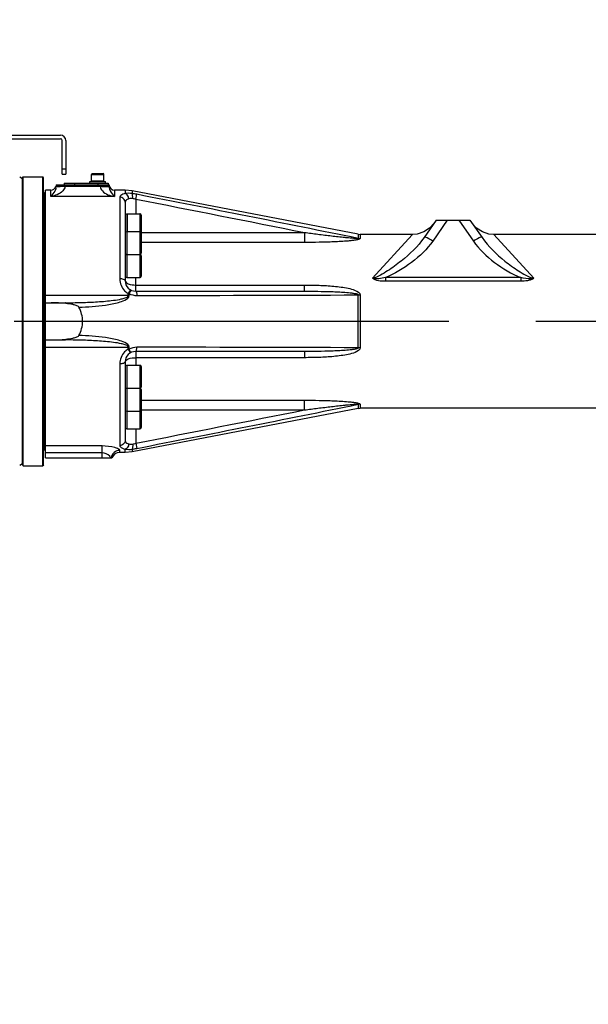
# Model space of a CAD drawing. Header units: millimetres. Extents: x 0 to 11890, y 0 to 8410.
# Tile 81 of 86: x 7641 to 7962, y 6665 to 7220. Entities that reach past the tile are written whole.
import ezdxf

# ---------------------------------------------------------------- set-up
doc = ezdxf.new("R2010")
doc.units = ezdxf.units.MM
doc.header["$LTSCALE"] = 653.95
doc.linetypes.add('CENTER', pattern=[0.6, 0.375, -0.075, 0.075, -0.075])
doc.layers.get('0').update_dxf_attribs({"linetype": 'CONTINUOUS'})
for name, color, linetype in [('204101000043_DXF_AXIS', 7, 'CONTINUOUS'), ('204101000043_DXF_DIMENSION', 7, 'CONTINUOUS'), ('304103000171DXF_CONTINUOUS_LINE', 7, 'CONTINUOUS'), ('304104000732DXF_CONTINUOUS_LINE', 7, 'CONTINUOUS'), ('304105000012DXF_CONTINUOUS_LINE', 7, 'CONTINUOUS'), ('304105000043DXF_CONTINUOUS_LINE', 7, 'CONTINUOUS'), ('304301000101DXF_CONTINUOUS_LINE', 7, 'CONTINUOUS'), ('501023000020DXF_CONTINUOUS_LINE', 7, 'CONTINUOUS'), ('501023000121DXF_CONTINUOUS_LINE', 7, 'CONTINUOUS'), ('504001000007DXF_CONTINUOUS_LINE', 7, 'CONTINUOUS'), ('604006000001DXF_CONTINUOUS_LINE', 7, 'CONTINUOUS'), ('604006000004DXF_CONTINUOUS_LINE', 7, 'CONTINUOUS')]:
    doc.layers.add(name, color=color, linetype=linetype)
doc.styles.get("Standard").update_dxf_attribs({"font": 'txt', "width": 0.7})
doc.dimstyles.new('DIMSTYLE_10', dxfattribs={"dimtxt": 100, "dimasz": 60, "dimexe": 2, "dimexo": 0.2, "dimgap": 2.5, "dimtad": 1, "dimdec": 1, "dimdsep": 46, "dimtxsty": 'Standard', "dimblk": '_FILLED', "dimblk1": '_FILLED', "dimblk2": '_FILLED', "dimcen": 0.09, "dimclrt": 5, "dimazin": 2, "dimtp": 0.1, "dimtm": 0.1, "dimtfac": 1, "dimtdec": 1, "dimtofl": 0, "dimtmove": 0, "dimatfit": 3, "dimldrblk": '_FILLED', "dimfxl": 0, "dimtolj": 1, "dimarcsym": 0})
doc.dimstyles.new('DIMSTYLE_7', dxfattribs={"dimtxt": 100, "dimasz": 60, "dimexe": 2, "dimexo": 0.2, "dimgap": 2.5, "dimtad": 1, "dimdec": 10, "dimdsep": 46, "dimtxsty": 'Standard', "dimblk": '_FILLED', "dimblk1": '_FILLED', "dimblk2": '_FILLED', "dimcen": 0.09, "dimclrt": 5, "dimazin": 2, "dimtp": 0.01, "dimtm": 0.01, "dimtfac": 1, "dimtdec": 10, "dimtofl": 0, "dimtmove": 0, "dimatfit": 3, "dimldrblk": '_FILLED', "dimfxl": 0, "dimtolj": 1, "dimarcsym": 0})
doc.dimstyles.new('DIMSTYLE_8', dxfattribs={"dimtxt": 100, "dimasz": 60, "dimexe": 2, "dimexo": 0.2, "dimgap": 2.5, "dimtad": 0, "dimtih": 1, "dimtoh": 1, "dimdec": 1, "dimdsep": 46, "dimtxsty": 'Standard', "dimblk": '_FILLED', "dimblk1": '_FILLED', "dimblk2": '_FILLED', "dimcen": 0.09, "dimclrt": 5, "dimazin": 2, "dimtp": 0.1, "dimtm": 0.1, "dimtfac": 1, "dimtdec": 1, "dimtofl": 0, "dimtmove": 0, "dimatfit": 3, "dimldrblk": '_FILLED', "dimfxl": 0, "dimtolj": 1, "dimarcsym": 0})

# ---------------------------------------------------------------- blocks, each defined once
blk = doc.blocks.new('_FILLED')
at = {"color": 0, "linetype": 'ByBlock'}
blk.add_solid([(0, 0), (-1, 0.1667), (-1, -0.1667)], dxfattribs=at)
blk = doc.blocks.new('*D15')
at = {"layer": '204101000043_DXF_DIMENSION', "color": 2, "linetype": 'Continuous'}
for p, q in [((7300.44, 6954.44), (7300.44, 7344.84)), ((8275.44, 7182.64), (8275.44, 7344.84)), ((7300.44, 7324.84), (7787.94, 7324.84)), ((8275.44, 7324.84), (7787.94, 7324.84))]:
    blk.add_line(p, q, dxfattribs=at)
at = {"layer": '204101000043_DXF_DIMENSION', "color": 2, "linetype": 'Continuous', "xscale": 60, "yscale": 60, "zscale": 60, "rotation": 180}
blk.add_blockref('_FILLED', (7300.44, 7324.84), dxfattribs=at)
at = {"layer": '204101000043_DXF_DIMENSION', "color": 2, "linetype": 'Continuous', "xscale": 60, "yscale": 60, "zscale": 60}
blk.add_blockref('_FILLED', (8275.44, 7324.84), dxfattribs=at)
blk = doc.blocks.new('*D25')
at = {"layer": '204101000043_DXF_DIMENSION', "color": 2, "linetype": 'Continuous'}
blk.add_line((7302.44, 7837.54), (9399.96, 7837.54), dxfattribs=at)
blk = doc.blocks.new('*D32')
at = {"layer": '204101000043_DXF_DIMENSION', "color": 2, "linetype": 'Continuous'}
for p, q in [((7302.44, 7837.54), (10002.25, 7837.54)), ((9982.25, 7837.54), (9982.25, 6097.59)), ((9982.25, 4357.64), (9982.25, 6097.59)), ((7917.62, 4357.64), (10002.25, 4357.64))]:
    blk.add_line(p, q, dxfattribs=at)
at = {"layer": '204101000043_DXF_DIMENSION', "color": 2, "linetype": 'Continuous', "xscale": 60, "yscale": 60, "zscale": 60}
for p, rotation in [((9982.25, 7837.54), 90), ((9982.25, 4357.64), 270)]:
    blk.add_blockref('_FILLED', p, dxfattribs=dict(at, rotation=rotation))

msp = doc.modelspace()

# ---------------------------------------------------------------- linework, layer by layer
at = {"color": 2, "linetype": 'Continuous'}
msp.add_arc((7300.437, 5970.181), 1867.359, 315, 180, dxfattribs=at)
at = {"layer": '204101000043_DXF_AXIS', "color": 7, "linetype": 'CENTER'}
msp.add_line((8275.437, 7050.181), (7189.933, 7050.181), dxfattribs=at)
at = {"layer": '304103000171DXF_CONTINUOUS_LINE', "color": 7, "linetype": 'Continuous'}
for p, q in [((7661.437, 7127.181), (7661.437, 7125.988)), ((7661.437, 7127.181), (7691.437, 7127.181)), ((7691.437, 7127.181), (7691.437, 7125.987)), ((7655.437, 6973.181), (7655.437, 7124.181)), ((7658.437, 7124.181), (7655.437, 7124.181)), ((7700.532, 7124.181), (7694.437, 7124.181)), ((7704.309, 7123.821), (7700.532, 7124.181)), ((7831.876, 7099.289), (7704.309, 7123.821)), ((7700.437, 7117.352), (7700.437, 7073.18)), ((7875.937, 7107.181), (7869.075, 7097.38)), ((7875.937, 7107.181), (7894.937, 7107.181)), ((7894.937, 7107.181), (7901.8, 7097.38)), ((7831.876, 7099.289), (7833.009, 7099.181)), ((7862.403, 7099.181), (7833.009, 7099.181)), ((8038.991, 7099.181), (7908.472, 7099.181)), ((7706.436, 7067.181), (7801.552, 7067.181)), ((7655.437, 7060.681), (7666.652, 7060.681)), ((7655.437, 7039.681), (7666.652, 7039.681)), ((7801.552, 7033.181), (7706.436, 7033.181)), ((7700.437, 7027.181), (7700.437, 6983.009)), ((7831.876, 7001.073), (7704.309, 6976.541)), ((7831.876, 7001.073), (7833.009, 7001.181)), ((8103.689, 7001.181), (7833.009, 7001.181)), ((7700.532, 6976.181), (7697.437, 6976.181)), ((7704.309, 6976.541), (7700.532, 6976.181)), ((7655.437, 6973.181), (7692.855, 6973.181))]:
    msp.add_line(p, q, dxfattribs=at)
at = {"layer": '304103000171DXF_CONTINUOUS_LINE', "color": 9, "linetype": 'Continuous'}
for p, q in [((7661.437, 7126.337), (7691.437, 7126.337)), ((7666.437, 7127.181), (7666.437, 7126.146)), ((7686.437, 7127.181), (7686.437, 7126.146)), ((7658.437, 7120.625), (7658.437, 7124.181)), ((7694.437, 7120.625), (7658.437, 7120.625)), ((7694.437, 7124.181), (7694.437, 7120.625)), ((7697.437, 7120.19), (7697.437, 7074.153)), ((7700.532, 7124.181), (7700.53, 7122.226)), ((7704.309, 7123.821), (7704.308, 7122.274)), ((7706.437, 7118.946), (7707.004, 7121.833)), ((7706.436, 7118.946), (7706.437, 7110.807)), ((7882.175, 7107.181), (7873.99, 7095.492)), ((7888.7, 7107.181), (7896.885, 7095.492)), ((7801.552, 7100.141), (7709.437, 7100.141)), ((7801.552, 7100.141), (7801.552, 7094.691)), ((7831.876, 7099.289), (7831.876, 7096.976)), ((7833.009, 7099.181), (7833.009, 7096.873)), ((7862.401, 7099.043), (7839.918, 7074.45)), ((7862.527, 7099.18), (7862.401, 7099.043)), ((7908.374, 7099.152), (7908.348, 7099.18)), ((7930.963, 7074.452), (7908.374, 7099.152)), ((7801.552, 7094.691), (7709.437, 7094.691)), ((7706.437, 7067.181), (7706.437, 7074.931)), ((7706.437, 7070.672), (7801.552, 7070.672)), ((7801.552, 7067.181), (7801.552, 7070.672)), ((7847.222, 7074.866), (7847.222, 7072.831)), ((7923.652, 7072.831), (7847.222, 7072.831)), ((7923.652, 7074.866), (7847.223, 7074.866)), ((7923.652, 7074.866), (7923.652, 7072.831)), ((7702.151, 7064.7), (7655.437, 7064.7)), ((7702.151, 7064.7), (7702.151, 7065.904)), ((7702.718, 7064.689), (7702.718, 7065.893)), ((7831.876, 7035.287), (7831.876, 7065.074)), ((7833.009, 7065.041), (7833.009, 7035.32)), ((7655.437, 7035.662), (7702.151, 7035.662)), ((7702.151, 7034.457), (7702.151, 7035.662)), ((7702.718, 7034.469), (7702.718, 7035.672)), ((7706.437, 7033.181), (7706.437, 7025.431)), ((7801.552, 7033.181), (7801.552, 7029.69)), ((7697.437, 7026.209), (7697.437, 6980.171)), ((7801.552, 7029.69), (7706.437, 7029.69)), ((7709.437, 7005.671), (7801.552, 7005.671)), ((7801.552, 7000.221), (7801.552, 7005.671)), ((7831.876, 7003.386), (7831.876, 7001.073)), ((7833.009, 7003.489), (7833.009, 7001.181)), ((7709.437, 7000.221), (7801.552, 7000.221)), ((7706.437, 6989.554), (7706.436, 6981.415)), ((7706.437, 6981.416), (7707.004, 6978.529)), ((7687.437, 6979.896), (7655.437, 6979.896)), ((7687.438, 6976.015), (7655.437, 6976.015)), ((7687.437, 6973.181), (7687.437, 6979.896)), ((7697.437, 6976.181), (7697.437, 6977.367)), ((7700.532, 6976.181), (7700.53, 6978.135)), ((7704.309, 6978.087), (7704.309, 6976.541))]:
    msp.add_line(p, q, dxfattribs=at)
at = {"layer": '304103000171DXF_CONTINUOUS_LINE', "color": 7, "linetype": 'Continuous'}
for points in [[(7874.814, 7105.577), (7872.206, 7102.721), (7868.929, 7100.615), (7865.22, 7099.424), (7862.527, 7099.18)], [(7908.348, 7099.18), (7905.655, 7099.424), (7901.946, 7100.615), (7898.669, 7102.721), (7896.061, 7105.577)]]:
    msp.add_lwpolyline(points, dxfattribs=at)
at = {"layer": '304103000171DXF_CONTINUOUS_LINE', "color": 9, "linetype": 'Continuous'}
for points in [[(7702.151, 7065.904), (7702.429, 7065.901), (7702.718, 7065.893)], [(7702.151, 7064.7), (7702.341, 7064.699), (7702.53, 7064.695), (7702.718, 7064.689)], [(7702.151, 7035.662), (7702.341, 7035.663), (7702.53, 7035.666), (7702.718, 7035.672)], [(7702.718, 7034.469), (7702.445, 7034.46), (7702.151, 7034.457)]]:
    msp.add_lwpolyline(points, dxfattribs=at)
at = {"layer": '304103000171DXF_CONTINUOUS_LINE', "color": 7, "linetype": 'Continuous'}
for centre, radius, start, end in [((7658.437, 7127.181), 3, 270, 344.08997), ((7694.437, 7127.181), 3, 180, 270), ((7706.437, 7073.181), 6, 180.00551, 269.99242), ((7706.437, 7027.181), 6, 90.00758, 179.9945), ((7697.437, 6971.181), 5, 90, 156.42198)]:
    msp.add_arc(centre, radius, start, end, dxfattribs=at)
at = {"layer": '304103000171DXF_CONTINUOUS_LINE', "color": 9, "linetype": 'Continuous'}
for centre, radius, start, end in [((7657.473, 7125.99), 3.965, 349.69398, 359.95107), ((7695.19, 7125.99), 3.753, 180.05029, 186.48413), ((7698.988, 7081.341), 41.277, 78.80175, 82.59358), ((3741.321, -13126.421), 20632.944, 78.5651498, 78.9187119), ((2109.723, -21438.708), 29100.907, 78.7208437, 78.9117387), ((7833.01, 7103.171), 6.299, 259.63025, 269.99405), ((7624.651, 66200.071), 59135.36, 270.07979081, 270.20077874), ((7833.004, 7084.506), 19.465, 266.67621, 270.01339), ((7624.652, -52099.702), 59135.352, 89.79922157, 89.92020951), ((7833.007, 7015.761), 19.559, 89.99469, 93.31571), ((3741.32, 27226.786), 20632.949, 281.0812881, 281.4348501), ((7833.01, 6997.189), 6.299, 90.00636, 100.36934), ((2109.723, 35539.072), 29100.909, 281.0882613, 281.2791563), ((7698.987, 7019.022), 41.279, 277.40656, 281.19814)]:
    msp.add_arc(centre, radius, start, end, dxfattribs=at)
for points, knots in [([(7666.437, 7126.146), (7666.437, 7125.254), (7664.438, 7122.069), (7660.903, 7121.073), (7658.437, 7120.625)], [0, 0, 0, 0, 0.2624799, 1, 1, 1, 1]), ([(7661.373, 7125.281), (7661.268, 7124.699), (7660.573, 7122.946), (7659.351, 7121.498), (7658.437, 7120.625)], [0, 0, 0, 0, 0.318783, 1, 1, 1, 1]), ([(7661.445, 7125.996), (7661.443, 7125.995), (7661.439, 7125.992), (7661.437, 7125.989), (7661.437, 7125.987)], [0, 0, 0, 0, 0.60354, 1, 1, 1, 1]), ([(7666.437, 7126.146), (7665.292, 7126.146), (7663.756, 7126.188), (7662.133, 7126.028), (7661.579, 7126.071), (7661.445, 7125.996)], [0, 0, 0, 0, 0.687654, 0.9079055, 1, 1, 1, 1]), ([(7686.437, 7126.146), (7686.437, 7125.254), (7688.438, 7122.069), (7691.972, 7121.073), (7694.437, 7120.625)], [0, 0, 0, 0, 0.2626153, 1, 1, 1, 1]), ([(7691.057, 7126.048), (7690.805, 7126.067), (7689.266, 7126.135), (7687.726, 7126.146), (7686.437, 7126.146)], [0, 0, 0, 0, 0.1635402, 1, 1, 1, 1]), ([(7691.437, 7125.987), (7691.437, 7126.021), (7691.238, 7126.01), (7691.152, 7126.041), (7691.057, 7126.048)], [0, 0, 0, 0, 0.2615122, 1, 1, 1, 1]), ([(7691.461, 7125.567), (7691.532, 7124.936), (7692.2, 7123.059), (7693.486, 7121.533), (7694.437, 7120.625)], [0, 0, 0, 0, 0.325391, 1, 1, 1, 1]), ([(7700.53, 7122.226), (7700.078, 7122.13), (7698.925, 7121.862), (7697.437, 7120.997), (7697.437, 7120.19)], [0, 0, 0, 0, 0.3643748, 1, 1, 1, 1]), ([(7700.437, 7117.352), (7700.437, 7118.082), (7699.756, 7119.623), (7698.197, 7120.19), (7697.437, 7120.19)], [0, 0, 0, 0, 0.4902071, 1, 1, 1, 1]), ([(7702.5, 7119.306), (7702.46, 7119.651), (7702.202, 7120.805), (7701.363, 7122.014), (7700.532, 7122.227)], [0, 0, 0, 0, 0.2879112, 1, 1, 1, 1]), ([(7704.641, 7119.39), (7704.713, 7119.994), (7704.73, 7120.934), (7704.58, 7122.018), (7704.308, 7122.273)], [0, 0, 0, 0, 0.6203229, 1, 1, 1, 1]), ([(7702.5, 7119.306), (7702.192, 7119.212), (7701.286, 7118.905), (7700.437, 7118.011), (7700.437, 7117.352)], [0, 0, 0, 0, 0.3287768, 1, 1, 1, 1]), ([(7831.876, 7096.976), (7831.963, 7096.739), (7830.853, 7096.955), (7829.967, 7096.875), (7828.222, 7097.056), (7826.38, 7097.201), (7823.819, 7097.455), (7820.644, 7097.791), (7815.547, 7098.374), (7809.184, 7099.151), (7804.096, 7099.806), (7801.552, 7100.141)], [0, 0, 0, 0, 0.0248114, 0.0569079, 0.1183756, 0.1809598, 0.2437952, 0.3696668, 0.4956648, 0.7478023, 1, 1, 1, 1]), ([(7869.075, 7097.38), (7865.55, 7092.346), (7858.669, 7085.867), (7849.879, 7079.422), (7844.451, 7076.167), (7841.507, 7074.735), (7839.923, 7074.455)], [0, 0, 0, 0, 0.491701, 0.7436992, 0.8712636, 1, 1, 1, 1]), ([(7873.99, 7095.492), (7872.962, 7096.163), (7871.724, 7096.816), (7869.396, 7097.838), (7869.075, 7097.38)], [0, 0, 0, 0, 0.68687, 1, 1, 1, 1]), ([(7901.8, 7097.38), (7901.479, 7097.838), (7899.151, 7096.816), (7897.912, 7096.163), (7896.885, 7095.492)], [0, 0, 0, 0, 0.3131287, 1, 1, 1, 1]), ([(7901.8, 7097.38), (7905.326, 7092.345), (7912.209, 7085.863), (7921.003, 7079.417), (7926.432, 7076.162), (7929.378, 7074.731), (7930.963, 7074.452)], [0, 0, 0, 0, 0.4917152, 0.7437117, 0.8712738, 1, 1, 1, 1]), ([(7833.009, 7096.873), (7833.011, 7096.484), (7831.575, 7096.266), (7830.225, 7095.92), (7828.222, 7095.688), (7825.584, 7095.417), (7822.178, 7095.179), (7816.707, 7094.909), (7809.823, 7094.73), (7804.311, 7094.691), (7801.552, 7094.691)], [0, 0, 0, 0, 0.0368137, 0.0943369, 0.1561705, 0.2195526, 0.3482263, 0.47801, 0.7387597, 1, 1, 1, 1]), ([(7873.99, 7095.492), (7870.747, 7090.861), (7862.39, 7082.872), (7852.515, 7077.013), (7847.223, 7074.866)], [0, 0, 0, 0, 0.497457, 1, 1, 1, 1]), ([(7896.885, 7095.492), (7900.127, 7090.86), (7908.485, 7082.872), (7918.36, 7077.013), (7923.652, 7074.866)], [0, 0, 0, 0, 0.497474, 1, 1, 1, 1]), ([(7700.437, 7073.181), (7700.437, 7073.553), (7699.082, 7074.096), (7698.151, 7074.153), (7697.437, 7074.153)], [0, 0, 0, 0, 0.3426121, 1, 1, 1, 1]), ([(7697.437, 7074.153), (7697.437, 7071.741), (7698.802, 7068.304), (7701.418, 7066.318), (7702.151, 7065.904)], [0, 0, 0, 0, 0.7411252, 1, 1, 1, 1]), ([(7700.437, 7073.181), (7700.437, 7072.348), (7702.896, 7070.808), (7705.002, 7070.672), (7706.437, 7070.672)], [0, 0, 0, 0, 0.3670834, 1, 1, 1, 1]), ([(7801.552, 7070.672), (7804.309, 7070.672), (7809.837, 7070.582), (7818.025, 7070.127), (7825.049, 7069.187), (7829.919, 7067.964), (7833.01, 7066.33), (7833.009, 7065.041)], [0, 0, 0, 0, 0.2524675, 0.5048227, 0.756678, 0.8820059, 1, 1, 1, 1]), ([(7930.963, 7074.452), (7930.671, 7074.359), (7930.221, 7073.878), (7929.013, 7073.486), (7926.866, 7072.913), (7924.931, 7072.831), (7923.652, 7072.831)], [0, 0, 0, 0, 0.120994, 0.2447801, 0.4952313, 1, 1, 1, 1]), ([(7930.963, 7074.452), (7930.356, 7074.373), (7927.93, 7073.923), (7925.445, 7074.439), (7923.653, 7074.865)], [0, 0, 0, 0, 0.2496267, 1, 1, 1, 1]), ([(7666.652, 7060.681), (7669.673, 7060.681), (7675.714, 7060.76), (7683.249, 7061.083), (7689.283, 7061.537), (7693.733, 7062.012), (7697.603, 7062.6), (7700.207, 7063.315), (7702.151, 7063.971), (7702.151, 7064.7)], [0, 0, 0, 0, 0.2508318, 0.5015521, 0.6268513, 0.7520689, 0.8771087, 0.9394628, 1, 1, 1, 1]), ([(7674.38, 7058.097), (7676.888, 7058.19), (7681.911, 7058.479), (7689.339, 7059.263), (7695.651, 7060.465), (7700.059, 7061.868), (7702.718, 7063.501), (7702.718, 7064.689)], [0, 0, 0, 0, 0.2522768, 0.5042406, 0.7555174, 0.8805944, 1, 1, 1, 1]), ([(7703.58, 7067.905), (7703.37, 7068.018), (7702.848, 7066.83), (7702.459, 7066.401), (7702.151, 7065.904)], [0, 0, 0, 0, 0.2900259, 1, 1, 1, 1]), ([(7703.58, 7067.905), (7703.761, 7067.807), (7703.027, 7066.872), (7702.973, 7066.352), (7702.718, 7065.893)], [0, 0, 0, 0, 0.2819623, 1, 1, 1, 1]), ([(7706.437, 7067.181), (7706.695, 7067.181), (7706.887, 7065.988), (7706.981, 7065.349), (7707.004, 7064.768)], [0, 0, 0, 0, 0.3069658, 1, 1, 1, 1]), ([(7801.552, 7067.181), (7804.096, 7067.181), (7809.188, 7067.153), (7815.54, 7067.018), (7820.652, 7066.822), (7824.409, 7066.582), (7827.775, 7066.346), (7829.898, 7065.87), (7831.951, 7065.713), (7831.876, 7065.074)], [0, 0, 0, 0, 0.2496832, 0.4995832, 0.6246469, 0.7498192, 0.875167, 0.9368355, 1, 1, 1, 1]), ([(7666.949, 7060.241), (7666.914, 7060.354), (7666.861, 7060.518), (7666.716, 7060.681), (7666.652, 7060.681)], [0, 0, 0, 0, 0.6498589, 1, 1, 1, 1]), ([(7702.718, 7035.672), (7702.718, 7036.861), (7700.057, 7038.494), (7695.649, 7039.897), (7689.338, 7041.099), (7681.91, 7041.882), (7676.888, 7042.172), (7674.38, 7042.264)], [0, 0, 0, 0, 0.119494, 0.2445543, 0.4958079, 0.7477476, 1, 1, 1, 1]), ([(7666.652, 7039.681), (7666.716, 7039.681), (7666.861, 7039.843), (7666.914, 7040.007), (7666.949, 7040.121)], [0, 0, 0, 0, 0.3501411, 1, 1, 1, 1]), ([(7702.151, 7035.662), (7702.151, 7036.383), (7700.221, 7037.041), (7697.622, 7037.758), (7693.749, 7038.347), (7689.296, 7038.824), (7683.259, 7039.278), (7675.719, 7039.601), (7669.674, 7039.681), (7666.652, 7039.681)], [0, 0, 0, 0, 0.0599204, 0.1223894, 0.247498, 0.3727872, 0.4981586, 0.7490235, 1, 1, 1, 1]), ([(7702.151, 7034.457), (7701.418, 7034.043), (7698.801, 7032.057), (7697.437, 7028.621), (7697.437, 7026.209)], [0, 0, 0, 0, 0.258876, 1, 1, 1, 1]), ([(7703.58, 7032.457), (7703.37, 7032.343), (7702.848, 7033.531), (7702.459, 7033.96), (7702.151, 7034.457)], [0, 0, 0, 0, 0.2900266, 1, 1, 1, 1]), ([(7703.58, 7032.457), (7703.761, 7032.555), (7703.027, 7033.49), (7702.973, 7034.01), (7702.718, 7034.469)], [0, 0, 0, 0, 0.2819635, 1, 1, 1, 1]), ([(7706.437, 7033.181), (7706.695, 7033.181), (7706.887, 7034.373), (7706.981, 7035.012), (7707.004, 7035.593)], [0, 0, 0, 0, 0.3069718, 1, 1, 1, 1]), ([(7833.009, 7035.32), (7833.011, 7034.04), (7829.939, 7032.402), (7825.072, 7031.18), (7818.042, 7030.235), (7809.845, 7029.78), (7804.312, 7029.69), (7801.552, 7029.69)], [0, 0, 0, 0, 0.1171855, 0.2426051, 0.4946981, 0.7472926, 1, 1, 1, 1]), ([(7831.876, 7035.287), (7831.918, 7034.971), (7831.012, 7034.677), (7829.918, 7034.395), (7827.609, 7034.048), (7824.483, 7033.77), (7820.645, 7033.543), (7815.557, 7033.342), (7809.188, 7033.209), (7804.097, 7033.181), (7801.552, 7033.181)], [0, 0, 0, 0, 0.0312623, 0.0630987, 0.125518, 0.2507196, 0.375804, 0.5007775, 0.7504971, 1, 1, 1, 1]), ([(7700.437, 7027.181), (7700.437, 7026.809), (7699.082, 7026.265), (7698.151, 7026.209), (7697.437, 7026.209)], [0, 0, 0, 0, 0.3426127, 1, 1, 1, 1]), ([(7700.437, 7027.181), (7700.437, 7028.013), (7702.896, 7029.553), (7705.002, 7029.69), (7706.437, 7029.69)], [0, 0, 0, 0, 0.3670834, 1, 1, 1, 1]), ([(7801.552, 7005.671), (7804.309, 7005.671), (7809.816, 7005.631), (7816.696, 7005.452), (7822.163, 7005.183), (7825.566, 7004.946), (7828.203, 7004.676), (7830.203, 7004.443), (7831.568, 7004.101), (7833.002, 7003.884), (7833.009, 7003.489)], [0, 0, 0, 0, 0.2610406, 0.5215923, 0.6512796, 0.7798605, 0.843199, 0.9050208, 0.9625881, 1, 1, 1, 1]), ([(7801.552, 7000.221), (7804.095, 7000.555), (7809.182, 7001.21), (7815.543, 7001.987), (7820.639, 7002.569), (7823.813, 7002.906), (7826.373, 7003.159), (7828.214, 7003.307), (7829.973, 7003.48), (7830.856, 7003.412), (7831.95, 7003.614), (7831.876, 7003.386)], [0, 0, 0, 0, 0.2521163, 0.5041726, 0.6301301, 0.7559608, 0.8187842, 0.8813851, 0.9426095, 0.9763871, 1, 1, 1, 1]), ([(7700.437, 6983.009), (7700.437, 6982.279), (7699.756, 6980.738), (7698.197, 6980.171), (7697.437, 6980.171)], [0, 0, 0, 0, 0.4902073, 1, 1, 1, 1]), ([(7700.437, 6983.009), (7700.437, 6982.804), (7700.654, 6981.791), (7701.748, 6981.286), (7702.5, 6981.056)], [0, 0, 0, 0, 0.2069228, 1, 1, 1, 1]), ([(7702.5, 6981.056), (7702.46, 6980.711), (7702.202, 6979.556), (7701.363, 6978.347), (7700.532, 6978.135)], [0, 0, 0, 0, 0.28791, 1, 1, 1, 1]), ([(7704.64, 6980.971), (7704.713, 6980.367), (7704.73, 6979.427), (7704.58, 6978.343), (7704.309, 6978.087)], [0, 0, 0, 0, 0.6202725, 1, 1, 1, 1]), ([(7697.437, 6977.367), (7697.437, 6977.734), (7696.214, 6978.448), (7693.154, 6979.51), (7689.818, 6979.897), (7687.437, 6979.896)], [0, 0, 0, 0, 0.104367, 0.3228304, 1, 1, 1, 1]), ([(7692.281, 6973.181), (7692.144, 6973.518), (7691.068, 6975.14), (7688.995, 6976.016), (7687.438, 6976.015)], [0, 0, 0, 0, 0.1896879, 1, 1, 1, 1]), ([(7697.437, 6977.367), (7696.28, 6977.367), (7693.898, 6976.528), (7692.667, 6974.313), (7692.493, 6973.181)], [0, 0, 0, 0, 0.5025999, 1, 1, 1, 1]), ([(7697.437, 6980.171), (7697.437, 6979.95), (7697.914, 6978.656), (7699.48, 6978.358), (7700.53, 6978.135)], [0, 0, 0, 0, 0.1709859, 1, 1, 1, 1])]:
    msp.add_open_spline(points, degree=3, knots=knots, dxfattribs=at)
for points in [[(7704.308, 7122.274), (7703.061, 7122.445), (7701.77, 7122.45), (7700.53, 7122.226)], [(7704.64, 7119.39), (7703.94, 7119.528), (7703.183, 7119.515), (7702.5, 7119.306)], [(7706.436, 7118.946), (7705.845, 7119.12), (7705.246, 7119.271), (7704.64, 7119.39)], [(7847.223, 7074.866), (7844.848, 7074.301), (7842.288, 7073.897), (7839.911, 7074.452)], [(7847.222, 7072.831), (7844.728, 7072.831), (7841.853, 7072.877), (7839.918, 7074.45)], [(7702.718, 7065.893), (7704.005, 7065.169), (7705.527, 7064.766), (7707.004, 7064.768)], [(7707.004, 7035.593), (7705.527, 7035.596), (7704.005, 7035.193), (7702.718, 7034.469)], [(7702.5, 6981.056), (7703.183, 6980.847), (7703.94, 6980.834), (7704.64, 6980.971)], [(7704.64, 6980.971), (7705.246, 6981.09), (7705.845, 6981.241), (7706.436, 6981.415)], [(7700.53, 6978.135), (7701.77, 6977.911), (7703.061, 6977.916), (7704.309, 6978.087)]]:
    msp.add_open_spline(points, degree=3, dxfattribs=at)
at = {"layer": '304103000171DXF_CONTINUOUS_LINE', "color": 7, "linetype": 'Continuous'}
for points in [[(7666.949, 7060.241), (7664.215, 7060.558), (7661.456, 7060.681), (7658.704, 7060.681)], [(7674.38, 7042.264), (7675.635, 7044.685), (7677.24, 7050.181), (7675.635, 7055.677), (7674.38, 7058.097)], [(7658.704, 7039.681), (7661.456, 7039.681), (7664.215, 7039.804), (7666.949, 7040.121)]]:
    msp.add_open_spline(points, degree=3, dxfattribs=at)
for points, knots in [([(7674.38, 7058.097), (7674.08, 7058.676), (7672.67, 7059.172), (7670.235, 7059.826), (7668.249, 7060.09), (7666.949, 7060.241)], [0, 0, 0, 0, 0.2493324, 0.4991064, 1, 1, 1, 1]), ([(7666.949, 7040.121), (7668.249, 7040.271), (7670.235, 7040.536), (7672.67, 7041.19), (7674.08, 7041.686), (7674.38, 7042.264)], [0, 0, 0, 0, 0.5009001, 0.7506689, 1, 1, 1, 1])]:
    msp.add_open_spline(points, degree=3, knots=knots, dxfattribs=at)
at = {"layer": '304104000732DXF_CONTINUOUS_LINE', "color": 7, "linetype": 'Continuous'}
for p, q in [((7642.437, 7131.181), (7642.937, 7131.681)), ((7642.437, 6969.181), (7642.437, 7131.18)), ((7642.937, 6968.681), (7642.937, 7131.681)), ((7642.937, 7131.681), (7653.937, 7131.681)), ((7653.937, 6968.681), (7653.937, 7131.681)), ((7654.437, 7131.181), (7653.937, 7131.681)), ((7654.437, 6969.181), (7654.437, 7131.18)), ((7654.737, 7122.681), (7655.437, 7122.681)), ((7654.737, 6977.681), (7655.437, 6977.681)), ((7642.437, 6969.181), (7642.937, 6968.681)), ((7642.937, 6968.681), (7653.937, 6968.681)), ((7654.437, 6969.181), (7653.937, 6968.681))]:
    msp.add_line(p, q, dxfattribs=at)
at = {"layer": '304104000732DXF_CONTINUOUS_LINE', "color": 9, "linetype": 'Continuous'}
msp.add_line((7654.737, 7122.681), (7654.737, 6977.681), dxfattribs=at)
at = {"layer": '304104000732DXF_CONTINUOUS_LINE', "color": 7, "linetype": 'Continuous'}
for centre, start, end in [((7654.737, 7122.981), 180, 270), ((7654.737, 6977.381), 90, 180)]:
    msp.add_arc(centre, 0.3, start, end, dxfattribs=at)
at = {"layer": '304105000012DXF_CONTINUOUS_LINE', "color": 7, "linetype": 'Continuous'}
for p, q in [((7665.937, 7128.181), (7665.937, 7127.181)), ((7665.937, 7128.181), (7690.937, 7128.181)), ((7690.937, 7128.181), (7690.937, 7127.181))]:
    msp.add_line(p, q, dxfattribs=at)
at = {"layer": '304105000012DXF_CONTINUOUS_LINE', "color": 9, "linetype": 'Continuous'}
for p, q in [((7671.937, 7128.181), (7671.937, 7127.181)), ((7684.937, 7128.181), (7684.937, 7127.181))]:
    msp.add_line(p, q, dxfattribs=at)
at = {"layer": '304105000043DXF_CONTINUOUS_LINE', "color": 7, "linetype": 'Continuous'}
for p, q in [((7610.391, 7155.181), (7663.937, 7155.181)), ((7611.598, 7153.181), (7663.937, 7153.181)), ((7664.937, 7133.181), (7664.937, 7152.181)), ((7666.937, 7152.181), (7666.937, 7133.181)), ((7664.937, 7133.181), (7666.937, 7133.181))]:
    msp.add_line(p, q, dxfattribs=at)
at = {"layer": '304105000043DXF_CONTINUOUS_LINE', "color": 9, "linetype": 'Continuous'}
msp.add_line((7664.937, 7136.181), (7666.937, 7136.181), dxfattribs=at)
at = {"layer": '304105000043DXF_CONTINUOUS_LINE', "color": 7, "linetype": 'Continuous'}
for radius in [3, 1]:
    msp.add_arc((7663.937, 7152.181), radius, 0, 90, dxfattribs=at)
at = {"layer": '304301000101DXF_CONTINUOUS_LINE', "color": 7, "linetype": 'Continuous'}
for p, q in [((7642.437, 7130.565), (7640.937, 7131.431)), ((7642.437, 6969.797), (7640.937, 6968.931))]:
    msp.add_line(p, q, dxfattribs=at)
at = {"layer": '501023000020DXF_CONTINUOUS_LINE', "color": 7, "linetype": 'Continuous'}
for p, q in [((7681.437, 7129.481), (7681.437, 7133.081)), ((7681.837, 7133.481), (7688.037, 7133.481)), ((7688.437, 7129.481), (7688.437, 7133.081)), ((7681.437, 7129.481), (7688.437, 7129.481))]:
    msp.add_line(p, q, dxfattribs=at)
at = {"layer": '501023000020DXF_CONTINUOUS_LINE', "color": 9, "linetype": 'Continuous'}
msp.add_line((7681.437, 7133.081), (7688.437, 7133.081), dxfattribs=at)
at = {"layer": '501023000020DXF_CONTINUOUS_LINE', "color": 7, "linetype": 'Continuous'}
for centre, start, end in [((7681.837, 7133.081), 90, 180), ((7688.037, 7133.081), 0, 90)]:
    msp.add_arc(centre, 0.4, start, end, dxfattribs=at)
at = {"layer": '501023000121DXF_CONTINUOUS_LINE', "color": 7, "linetype": 'Continuous'}
for p, q in [((7701.437, 7110.807), (7701.437, 7100.875)), ((7701.437, 7110.807), (7708.637, 7110.807)), ((7709.437, 7110.007), (7709.437, 7100.074)), ((7701.437, 7100.875), (7701.437, 7087.889)), ((7701.437, 7100.875), (7708.637, 7100.875)), ((7709.437, 7100.074), (7709.437, 7088.676)), ((7701.437, 7087.931), (7701.437, 7074.931)), ((7701.437, 7087.931), (7708.637, 7087.931)), ((7709.437, 7087.131), (7709.437, 7075.731)), ((7701.437, 7074.931), (7708.637, 7074.931)), ((7701.437, 7025.431), (7701.437, 7012.431)), ((7701.437, 7025.431), (7708.637, 7025.431)), ((7709.437, 7024.631), (7709.437, 7013.231)), ((7701.437, 7012.431), (7701.437, 6999.487)), ((7701.437, 7012.431), (7708.637, 7012.431)), ((7709.437, 7011.687), (7709.437, 7000.286)), ((7701.437, 6999.487), (7701.437, 6989.554)), ((7701.437, 6999.487), (7708.637, 6999.487)), ((7709.437, 7000.287), (7709.437, 6990.354)), ((7701.437, 6989.554), (7708.637, 6989.554))]:
    msp.add_line(p, q, dxfattribs=at)
at = {"layer": '501023000121DXF_CONTINUOUS_LINE', "color": 9, "linetype": 'Continuous'}
for p, q in [((7708.637, 7110.807), (7708.637, 7100.875)), ((7708.637, 7100.875), (7708.637, 7087.931)), ((7708.637, 7087.931), (7708.637, 7074.931)), ((7708.637, 7025.431), (7708.637, 7012.431)), ((7708.637, 7012.42), (7708.637, 6999.487)), ((7708.637, 6999.487), (7708.637, 6989.554))]:
    msp.add_line(p, q, dxfattribs=at)
at = {"layer": '501023000121DXF_CONTINUOUS_LINE', "color": 7, "linetype": 'Continuous'}
for centre, start, end in [((7708.637, 7110.007), 359.99997, 90), ((7708.637, 7100.075), 359.99996, 90), ((7708.637, 7087.131), 359.99999, 90), ((7708.637, 7088.675), 282.83202, 0.00004), ((7708.637, 7075.731), 270, 0.00001), ((7708.637, 7024.631), 359.99999, 90), ((7708.637, 7013.231), 270, 0.00001), ((7708.637, 7011.687), 359.99998, 77.16798), ((7708.637, 7000.287), 270, 0.00002), ((7708.637, 6990.354), 270, 360)]:
    msp.add_arc(centre, 0.8, start, end, dxfattribs=at)
at = {"layer": '504001000007DXF_CONTINUOUS_LINE', "color": 7, "linetype": 'Continuous'}
for p, q in [((7680.437, 7128.181), (7680.437, 7128.981)), ((7680.437, 7128.981), (7689.437, 7128.981)), ((7689.437, 7128.181), (7689.437, 7128.981))]:
    msp.add_line(p, q, dxfattribs=at)
at = {"layer": '604006000001DXF_CONTINUOUS_LINE', "color": 7, "linetype": 'Continuous'}
for p, q in [((7681.437, 7129.43), (7681.541, 7129.481)), ((7681.437, 7129.43), (7688.437, 7129.43)), ((7681.656, 7128.981), (7681.437, 7129.43)), ((7688.219, 7128.981), (7688.437, 7129.43)), ((7688.437, 7129.43), (7688.334, 7129.481))]:
    msp.add_line(p, q, dxfattribs=at)
at = {"layer": '604006000004DXF_CONTINUOUS_LINE', "color": 7, "linetype": 'Continuous'}
for p, q in [((7700.437, 7110.491), (7701.437, 7110.764)), ((7701.595, 7110.807), (7701.595, 7100.875)), ((7700.437, 7100.558), (7701.437, 7100.832)), ((7701.595, 7087.931), (7701.595, 7100.875)), ((7700.437, 7088.192), (7701.434, 7087.919)), ((7700.437, 7087.614), (7701.437, 7087.888)), ((7701.595, 7074.931), (7701.595, 7087.931)), ((7700.437, 7075.247), (7701.437, 7074.974)), ((7700.437, 7025.114), (7701.437, 7025.388)), ((7701.595, 7012.431), (7701.595, 7025.431)), ((7700.437, 7012.747), (7701.437, 7012.474)), ((7700.437, 7012.17), (7701.434, 7012.443)), ((7701.595, 6999.487), (7701.595, 7012.431)), ((7700.437, 6999.803), (7701.437, 6999.53)), ((7701.595, 6989.554), (7701.595, 6999.487)), ((7700.437, 6989.871), (7701.437, 6989.597))]:
    msp.add_line(p, q, dxfattribs=at)

# ---------------------------------------------------------------- dimensions: what is measured, and where the dimension line sits
at = {"layer": '204101000043_DXF_DIMENSION', "color": 2, "linetype": 'Continuous'}
dim = msp.add_ordinate_dim(feature_location=(7302.437, 7837.54), offset=(2097.525, 0), dtype=0, origin=(7300.437, 5381.181), dimstyle='DIMSTYLE_8', override={"dimgap": 25.000324, "dimtad": 1, "dimtih": 0, "dimtoh": 0}, dxfattribs=at)
dim.commit()
dim.dimension.update_dxf_attribs({"geometry": '*D25', "text_midpoint": (9449.962, 7862.54)})
dim = msp.add_linear_dim(base=(9982.25, 4357.639), p1=(7302.237, 7837.54), p2=(7917.42, 4357.639), angle=270, dimstyle='DIMSTYLE_10', dxfattribs=at)
dim.commit()
dim.dimension.update_dxf_attribs({"geometry": '*D32', "text_midpoint": (9982.25, 5887.589), "dimtype": 160})
dim = msp.add_linear_dim(base=(8275.437, 7324.845), p1=(7300.437, 6954.241), p2=(8275.437, 7182.439), dimstyle='DIMSTYLE_7', dxfattribs=at)
dim.commit()
dim.dimension.update_dxf_attribs({"geometry": '*D15', "text_midpoint": (7682.937, 7324.845), "dimtype": 160})

doc.saveas('drawing.dxf')
